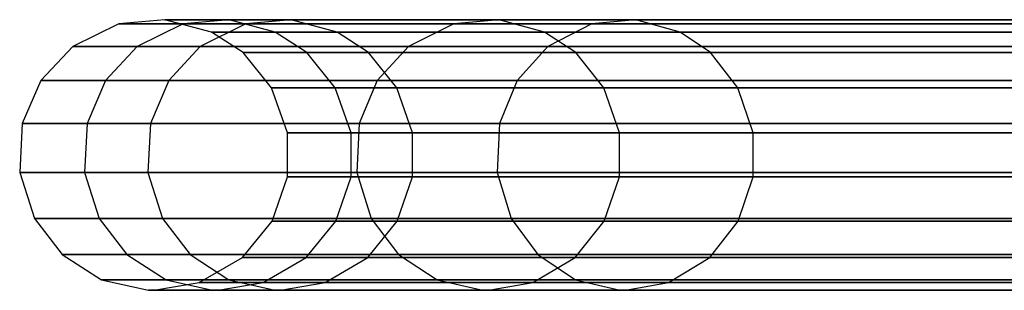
# Model space of a CAD drawing. Extents: x -11.4 to 11.4, y 1.8 to 24.6.
# Tile 72 of 199: x -1.163 to -0.376, y 13.133 to 13.349. Entities that reach past the tile are written whole.
import ezdxf

# ---------------------------------------------------------------- set-up
doc = ezdxf.new("R2010")
doc.units = 0
doc.header["$MEASUREMENT"] = 0
doc.layers.get('0').update_dxf_attribs({"color": 13, "linetype": 'CONTINUOUS'})

# ---------------------------------------------------------------- blocks, each defined once
blk = doc.blocks.new('GRUPUJ_4')
at = {"color": 0}
for p, q in [((10.3573, 11.50741, 12.88113), (10.32053, 11.50407, 12.88193)), ((10.3573, 11.50741, 12.88113), (10.32053, 11.50407, 12.88193)), ((10.3573, 11.50741, 12.88113), (10.45836, 11.50741, 14.00479)), ((10.39444, 11.49757, 12.88031), (10.3573, 11.50741, 12.88113)), ((10.3573, 11.50741, 12.88113), (10.45836, 11.50741, 14.00479)), ((10.40857, 11.50741, 11.68467), (10.3573, 11.50741, 12.88113)), ((10.39444, 11.49757, 12.88031), (10.3573, 11.50741, 12.88113)), ((10.40857, 11.50741, 11.68467), (10.3573, 11.50741, 12.88113)), ((10.40857, 11.50741, 11.68467), (10.37198, 11.50407, 11.68089)), ((10.40857, 11.50741, 11.68467), (10.37198, 11.50407, 11.68089)), ((10.44552, 11.49757, 11.68849), (10.40857, 11.50741, 11.68467)), ((10.62439, 11.50741, 10.30198), (10.40857, 11.50741, 11.68467)), ((10.44552, 11.49757, 11.68849), (10.40857, 11.50741, 11.68467)), ((10.62439, 11.50741, 10.30198), (10.40857, 11.50741, 11.68467)), ((10.45836, 11.50741, 14.00479), (10.42205, 11.50407, 14.01065)), ((10.45836, 11.50741, 14.00479), (10.42205, 11.50407, 14.01065)), ((10.49503, 11.49757, 13.99886), (10.45836, 11.50741, 14.00479)), ((10.45836, 11.50741, 14.00479), (10.73368, 11.50741, 15.16974)), ((10.45836, 11.50741, 14.00479), (10.73368, 11.50741, 15.16974)), ((10.49503, 11.49757, 13.99886), (10.45836, 11.50741, 14.00479)), ((10.62439, 11.50741, 10.30198), (10.58832, 11.50407, 10.29476)), ((10.62439, 11.50741, 10.30198), (10.58832, 11.50407, 10.29476)), ((10.66081, 11.49757, 10.30927), (10.62439, 11.50741, 10.30198)), ((11.20548, 11.50741, 7.66711), (10.62439, 11.50741, 10.30198)), ((11.20548, 11.50741, 7.66711), (10.62439, 11.50741, 10.30198)), ((10.66081, 11.49757, 10.30927), (10.62439, 11.50741, 10.30198)), ((10.73368, 11.50741, 15.16974), (10.69854, 11.50407, 15.18062)), ((10.73368, 11.50741, 15.16974), (10.69854, 11.50407, 15.18062)), ((10.76916, 11.49757, 15.15874), (10.73368, 11.50741, 15.16974)), ((10.73368, 11.50741, 15.16974), (11.17277, 11.50741, 16.33348)), ((10.76916, 11.49757, 15.15874), (10.73368, 11.50741, 15.16974)), ((10.73368, 11.50741, 15.16974), (11.17277, 11.50741, 16.33348)), ((10.32053, 11.50407, 12.88193), (10.28363, 11.48611, 12.88274)), ((10.32053, 11.50407, 12.88193), (10.28363, 11.48611, 12.88274)), ((10.32053, 11.50407, 12.88193), (10.42205, 11.50407, 14.01065)), ((10.37198, 11.50407, 11.68089), (10.32053, 11.50407, 12.88193)), ((10.37198, 11.50407, 11.68089), (10.32053, 11.50407, 12.88193)), ((10.32053, 11.50407, 12.88193), (10.42205, 11.50407, 14.01065)), ((10.37198, 11.50407, 11.68089), (10.33527, 11.48611, 11.6771)), ((10.37198, 11.50407, 11.68089), (10.33527, 11.48611, 11.6771)), ((10.58832, 11.50407, 10.29476), (10.37198, 11.50407, 11.68089)), ((10.58832, 11.50407, 10.29476), (10.37198, 11.50407, 11.68089)), ((10.42205, 11.50407, 14.01065), (10.38561, 11.48611, 14.01654)), ((10.42205, 11.50407, 14.01065), (10.38561, 11.48611, 14.01654)), ((10.39444, 11.49757, 12.88031), (10.49503, 11.49757, 13.99886)), ((10.44552, 11.49757, 11.68849), (10.39444, 11.49757, 12.88031)), ((10.41974, 11.48108, 12.87976), (10.39444, 11.49757, 12.88031)), ((10.39444, 11.49757, 12.88031), (10.49503, 11.49757, 13.99886)), ((10.44552, 11.49757, 11.68849), (10.39444, 11.49757, 12.88031)), ((10.41974, 11.48108, 12.87976), (10.39444, 11.49757, 12.88031)), ((10.42205, 11.50407, 14.01065), (10.69854, 11.50407, 15.18062)), ((10.42205, 11.50407, 14.01065), (10.69854, 11.50407, 15.18062)), ((10.47069, 11.48108, 11.69109), (10.44552, 11.49757, 11.68849)), ((10.66081, 11.49757, 10.30927), (10.44552, 11.49757, 11.68849)), ((10.66081, 11.49757, 10.30927), (10.44552, 11.49757, 11.68849)), ((10.47069, 11.48108, 11.69109), (10.44552, 11.49757, 11.68849)), ((10.49503, 11.49757, 13.99886), (10.76916, 11.49757, 15.15874)), ((10.52001, 11.48108, 13.99483), (10.49503, 11.49757, 13.99886)), ((10.49503, 11.49757, 13.99886), (10.76916, 11.49757, 15.15874)), ((10.52001, 11.48108, 13.99483), (10.49503, 11.49757, 13.99886)), ((10.58832, 11.50407, 10.29476), (10.55213, 11.48611, 10.28752)), ((10.58832, 11.50407, 10.29476), (10.55213, 11.48611, 10.28752)), ((11.16935, 11.50407, 7.66021), (10.58832, 11.50407, 10.29476)), ((11.16935, 11.50407, 7.66021), (10.58832, 11.50407, 10.29476)), ((10.68562, 11.48108, 10.31423), (10.66081, 11.49757, 10.30927)), ((11.24196, 11.49757, 7.67409), (10.66081, 11.49757, 10.30927)), ((11.24196, 11.49757, 7.67409), (10.66081, 11.49757, 10.30927)), ((10.68562, 11.48108, 10.31423), (10.66081, 11.49757, 10.30927)), ((10.69854, 11.50407, 15.18062), (10.66329, 11.48611, 15.19154)), ((10.69854, 11.50407, 15.18062), (10.66329, 11.48611, 15.19154)), ((10.69854, 11.50407, 15.18062), (11.13908, 11.50407, 16.34823)), ((10.69854, 11.50407, 15.18062), (11.13908, 11.50407, 16.34823)), ((10.79333, 11.48108, 15.15126), (10.76916, 11.49757, 15.15874)), ((10.76916, 11.49757, 15.15874), (11.20681, 11.49757, 16.31857)), ((10.79333, 11.48108, 15.15126), (10.76916, 11.49757, 15.15874)), ((10.76916, 11.49757, 15.15874), (11.20681, 11.49757, 16.31857)), ((10.28363, 11.48611, 12.88274), (10.25808, 11.45891, 12.8833)), ((10.28363, 11.48611, 12.88274), (10.25808, 11.45891, 12.8833)), ((10.28363, 11.48611, 12.88274), (10.38561, 11.48611, 14.01654)), ((10.33527, 11.48611, 11.6771), (10.28363, 11.48611, 12.88274)), ((10.28363, 11.48611, 12.88274), (10.38561, 11.48611, 14.01654)), ((10.33527, 11.48611, 11.6771), (10.28363, 11.48611, 12.88274)), ((10.33527, 11.48611, 11.6771), (10.30985, 11.45891, 11.67448)), ((10.33527, 11.48611, 11.6771), (10.30985, 11.45891, 11.67448)), ((10.55213, 11.48611, 10.28752), (10.33527, 11.48611, 11.6771)), ((10.55213, 11.48611, 10.28752), (10.33527, 11.48611, 11.6771)), ((10.38561, 11.48611, 14.01654), (10.36039, 11.45891, 14.02061)), ((10.38561, 11.48611, 14.01654), (10.36039, 11.45891, 14.02061)), ((10.38561, 11.48611, 14.01654), (10.66329, 11.48611, 15.19154)), ((10.38561, 11.48611, 14.01654), (10.66329, 11.48611, 15.19154)), ((10.44262, 11.4531, 12.87926), (10.41974, 11.48108, 12.87976)), ((10.41974, 11.48108, 12.87976), (10.52001, 11.48108, 13.99483)), ((10.41974, 11.48108, 12.87976), (10.52001, 11.48108, 13.99483)), ((10.47069, 11.48108, 11.69109), (10.41974, 11.48108, 12.87976)), ((10.44262, 11.4531, 12.87926), (10.41974, 11.48108, 12.87976)), ((10.47069, 11.48108, 11.69109), (10.41974, 11.48108, 12.87976)), ((10.49346, 11.4531, 11.69344), (10.47069, 11.48108, 11.69109)), ((10.68562, 11.48108, 10.31423), (10.47069, 11.48108, 11.69109)), ((10.49346, 11.4531, 11.69344), (10.47069, 11.48108, 11.69109)), ((10.68562, 11.48108, 10.31423), (10.47069, 11.48108, 11.69109)), ((10.52001, 11.48108, 13.99483), (10.79333, 11.48108, 15.15126)), ((10.5426, 11.4531, 13.99118), (10.52001, 11.48108, 13.99483)), ((10.52001, 11.48108, 13.99483), (10.79333, 11.48108, 15.15126)), ((10.5426, 11.4531, 13.99118), (10.52001, 11.48108, 13.99483)), ((10.55213, 11.48611, 10.28752), (10.52707, 11.45891, 10.2825)), ((10.55213, 11.48611, 10.28752), (10.52707, 11.45891, 10.2825)), ((11.13309, 11.48611, 7.65328), (10.55213, 11.48611, 10.28752)), ((11.13309, 11.48611, 7.65328), (10.55213, 11.48611, 10.28752)), ((10.66329, 11.48611, 15.19154), (10.63888, 11.45891, 15.1991)), ((10.66329, 11.48611, 15.19154), (10.63888, 11.45891, 15.1991)), ((10.66329, 11.48611, 15.19154), (11.10526, 11.48611, 16.36304)), ((10.66329, 11.48611, 15.19154), (11.10526, 11.48611, 16.36304)), ((10.70806, 11.4531, 10.31873), (10.68562, 11.48108, 10.31423)), ((11.26682, 11.48108, 7.67884), (10.68562, 11.48108, 10.31423)), ((10.70806, 11.4531, 10.31873), (10.68562, 11.48108, 10.31423)), ((11.26682, 11.48108, 7.67884), (10.68562, 11.48108, 10.31423)), ((10.81519, 11.4531, 15.14449), (10.79333, 11.48108, 15.15126)), ((10.81519, 11.4531, 15.14449), (10.79333, 11.48108, 15.15126)), ((10.79333, 11.48108, 15.15126), (11.22999, 11.48108, 16.30842)), ((10.79333, 11.48108, 15.15126), (11.22999, 11.48108, 16.30842)), ((10.25808, 11.45891, 12.8833), (10.24323, 11.4244, 12.88362)), ((10.25808, 11.45891, 12.8833), (10.24323, 11.4244, 12.88362)), ((10.25808, 11.45891, 12.8833), (10.36039, 11.45891, 14.02061)), ((10.25808, 11.45891, 12.8833), (10.36039, 11.45891, 14.02061)), ((10.30985, 11.45891, 11.67448), (10.25808, 11.45891, 12.8833)), ((10.30985, 11.45891, 11.67448), (10.25808, 11.45891, 12.8833)), ((10.30985, 11.45891, 11.67448), (10.29507, 11.4244, 11.67295)), ((10.30985, 11.45891, 11.67448), (10.29507, 11.4244, 11.67295)), ((10.52707, 11.45891, 10.2825), (10.30985, 11.45891, 11.67448)), ((10.52707, 11.45891, 10.2825), (10.30985, 11.45891, 11.67448)), ((10.36039, 11.45891, 14.02061), (10.34573, 11.4244, 14.02298)), ((10.36039, 11.45891, 14.02061), (10.34573, 11.4244, 14.02298)), ((10.36039, 11.45891, 14.02061), (10.63888, 11.45891, 15.1991)), ((10.36039, 11.45891, 14.02061), (10.63888, 11.45891, 15.1991)), ((10.52707, 11.45891, 10.2825), (10.51251, 11.4244, 10.27959)), ((10.52707, 11.45891, 10.2825), (10.51251, 11.4244, 10.27959)), ((11.108, 11.45891, 7.64849), (10.52707, 11.45891, 10.2825)), ((11.108, 11.45891, 7.64849), (10.52707, 11.45891, 10.2825)), ((10.63888, 11.45891, 15.1991), (10.62469, 11.4244, 15.2035)), ((10.63888, 11.45891, 15.1991), (10.62469, 11.4244, 15.2035)), ((10.63888, 11.45891, 15.1991), (11.08185, 11.45891, 16.37329)), ((10.63888, 11.45891, 15.1991), (11.08185, 11.45891, 16.37329)), ((10.44262, 11.4531, 12.87926), (10.5426, 11.4531, 13.99118)), ((10.49346, 11.4531, 11.69344), (10.44262, 11.4531, 12.87926)), ((10.45539, 11.41702, 12.87898), (10.44262, 11.4531, 12.87926)), ((10.45539, 11.41702, 12.87898), (10.44262, 11.4531, 12.87926)), ((10.44262, 11.4531, 12.87926), (10.5426, 11.4531, 13.99118)), ((10.49346, 11.4531, 11.69344), (10.44262, 11.4531, 12.87926)), ((10.50617, 11.41702, 11.69475), (10.49346, 11.4531, 11.69344)), ((10.70806, 11.4531, 10.31873), (10.49346, 11.4531, 11.69344)), ((10.70806, 11.4531, 10.31873), (10.49346, 11.4531, 11.69344)), ((10.50617, 11.41702, 11.69475), (10.49346, 11.4531, 11.69344)), ((10.55521, 11.41702, 13.98914), (10.5426, 11.4531, 13.99118)), ((10.5426, 11.4531, 13.99118), (10.81519, 11.4531, 15.14449)), ((10.5426, 11.4531, 13.99118), (10.81519, 11.4531, 15.14449)), ((10.55521, 11.41702, 13.98914), (10.5426, 11.4531, 13.99118)), ((10.72059, 11.41702, 10.32123), (10.70806, 11.4531, 10.31873)), ((11.28929, 11.4531, 7.68313), (10.70806, 11.4531, 10.31873)), ((11.28929, 11.4531, 7.68313), (10.70806, 11.4531, 10.31873)), ((10.72059, 11.41702, 10.32123), (10.70806, 11.4531, 10.31873)), ((10.82739, 11.41702, 15.14071), (10.81519, 11.4531, 15.14449)), ((10.82739, 11.41702, 15.14071), (10.81519, 11.4531, 15.14449)), ((10.81519, 11.4531, 15.14449), (11.25095, 11.4531, 16.29924)), ((10.81519, 11.4531, 15.14449), (11.25095, 11.4531, 16.29924)), ((10.24323, 11.4244, 12.88362), (10.24126, 11.38533, 12.88366)), ((10.24323, 11.4244, 12.88362), (10.24126, 11.38533, 12.88366)), ((10.24323, 11.4244, 12.88362), (10.34573, 11.4244, 14.02298)), ((10.24323, 11.4244, 12.88362), (10.34573, 11.4244, 14.02298)), ((10.29507, 11.4244, 11.67295), (10.24323, 11.4244, 12.88362)), ((10.29507, 11.4244, 11.67295), (10.24323, 11.4244, 12.88362)), ((10.29507, 11.4244, 11.67295), (10.29311, 11.38533, 11.67275)), ((10.29507, 11.4244, 11.67295), (10.29311, 11.38533, 11.67275)), ((10.51251, 11.4244, 10.27959), (10.29507, 11.4244, 11.67295)), ((10.51251, 11.4244, 10.27959), (10.29507, 11.4244, 11.67295)), ((10.34573, 11.4244, 14.02298), (10.34378, 11.38533, 14.0233)), ((10.34573, 11.4244, 14.02298), (10.34378, 11.38533, 14.0233)), ((10.34573, 11.4244, 14.02298), (10.62469, 11.4244, 15.2035)), ((10.34573, 11.4244, 14.02298), (10.62469, 11.4244, 15.2035)), ((10.51251, 11.4244, 10.27959), (10.51058, 11.38533, 10.2792)), ((10.51251, 11.4244, 10.27959), (10.51058, 11.38533, 10.2792)), ((11.09341, 11.4244, 7.6457), (10.51251, 11.4244, 10.27959)), ((11.09341, 11.4244, 7.6457), (10.51251, 11.4244, 10.27959)), ((10.62469, 11.4244, 15.2035), (10.62281, 11.38533, 15.20408)), ((10.62469, 11.4244, 15.2035), (10.62281, 11.38533, 15.20408)), ((10.62469, 11.4244, 15.2035), (11.06825, 11.4244, 16.37925)), ((10.62469, 11.4244, 15.2035), (11.06825, 11.4244, 16.37925)), ((10.50617, 11.41702, 11.69475), (10.45539, 11.41702, 12.87898)), ((10.45539, 11.41702, 12.87898), (10.55521, 11.41702, 13.98914)), ((10.45539, 11.38197, 12.87898), (10.45539, 11.41702, 12.87898)), ((10.45539, 11.41702, 12.87898), (10.55521, 11.41702, 13.98914)), ((10.50617, 11.41702, 11.69475), (10.45539, 11.41702, 12.87898)), ((10.45539, 11.38197, 12.87898), (10.45539, 11.41702, 12.87898)), ((10.50617, 11.38197, 11.69475), (10.50617, 11.41702, 11.69475)), ((10.72059, 11.41702, 10.32123), (10.50617, 11.41702, 11.69475)), ((10.50617, 11.38197, 11.69475), (10.50617, 11.41702, 11.69475)), ((10.72059, 11.41702, 10.32123), (10.50617, 11.41702, 11.69475)), ((10.55521, 11.38197, 13.98914), (10.55521, 11.41702, 13.98914)), ((10.55521, 11.41702, 13.98914), (10.82739, 11.41702, 15.14071)), ((10.55521, 11.41702, 13.98914), (10.82739, 11.41702, 15.14071)), ((10.55521, 11.38197, 13.98914), (10.55521, 11.41702, 13.98914)), ((11.30184, 11.41702, 7.68553), (10.72059, 11.41702, 10.32123)), ((10.72059, 11.38197, 10.32123), (10.72059, 11.41702, 10.32123)), ((10.72059, 11.38197, 10.32123), (10.72059, 11.41702, 10.32123)), ((11.30184, 11.41702, 7.68553), (10.72059, 11.41702, 10.32123)), ((10.82739, 11.38197, 15.14071), (10.82739, 11.41702, 15.14071)), ((10.82739, 11.38197, 15.14071), (10.82739, 11.41702, 15.14071)), ((10.82739, 11.41702, 15.14071), (11.26265, 11.41702, 16.29412)), ((10.82739, 11.41702, 15.14071), (11.26265, 11.41702, 16.29412)), ((10.24126, 11.38533, 12.88366), (10.25309, 11.34851, 12.88341)), ((10.24126, 11.38533, 12.88366), (10.34378, 11.38533, 14.0233)), ((10.24126, 11.38533, 12.88366), (10.34378, 11.38533, 14.0233)), ((10.29311, 11.38533, 11.67275), (10.24126, 11.38533, 12.88366)), ((10.24126, 11.38533, 12.88366), (10.25309, 11.34851, 12.88341)), ((10.29311, 11.38533, 11.67275), (10.24126, 11.38533, 12.88366)), ((10.29311, 11.38533, 11.67275), (10.30488, 11.34851, 11.67397)), ((10.51058, 11.38533, 10.2792), (10.29311, 11.38533, 11.67275)), ((10.51058, 11.38533, 10.2792), (10.29311, 11.38533, 11.67275)), ((10.29311, 11.38533, 11.67275), (10.30488, 11.34851, 11.67397)), ((10.34378, 11.38533, 14.0233), (10.62281, 11.38533, 15.20408)), ((10.34378, 11.38533, 14.0233), (10.35546, 11.34851, 14.02141)), ((10.34378, 11.38533, 14.0233), (10.62281, 11.38533, 15.20408)), ((10.34378, 11.38533, 14.0233), (10.35546, 11.34851, 14.02141)), ((10.44296, 11.3465, 12.87925), (10.45539, 11.38197, 12.87898)), ((10.44296, 11.3465, 12.87925), (10.45539, 11.38197, 12.87898)), ((10.50617, 11.38197, 11.69475), (10.45539, 11.38197, 12.87898)), ((10.45539, 11.38197, 12.87898), (10.55521, 11.38197, 13.98914)), ((10.45539, 11.38197, 12.87898), (10.55521, 11.38197, 13.98914)), ((10.50617, 11.38197, 11.69475), (10.45539, 11.38197, 12.87898)), ((10.4938, 11.3465, 11.69347), (10.50617, 11.38197, 11.69475)), ((10.4938, 11.3465, 11.69347), (10.50617, 11.38197, 11.69475)), ((10.72059, 11.38197, 10.32123), (10.50617, 11.38197, 11.69475)), ((10.72059, 11.38197, 10.32123), (10.50617, 11.38197, 11.69475)), ((10.51058, 11.38533, 10.2792), (10.52218, 11.34851, 10.28152)), ((11.09147, 11.38533, 7.64533), (10.51058, 11.38533, 10.2792)), ((10.51058, 11.38533, 10.2792), (10.52218, 11.34851, 10.28152)), ((11.09147, 11.38533, 7.64533), (10.51058, 11.38533, 10.2792)), ((10.54294, 11.3465, 13.99112), (10.55521, 11.38197, 13.98914)), ((10.54294, 11.3465, 13.99112), (10.55521, 11.38197, 13.98914)), ((10.55521, 11.38197, 13.98914), (10.82739, 11.38197, 15.14071)), ((10.55521, 11.38197, 13.98914), (10.82739, 11.38197, 15.14071)), ((10.62281, 11.38533, 15.20408), (11.06644, 11.38533, 16.38004)), ((10.62281, 11.38533, 15.20408), (10.63411, 11.34851, 15.20058)), ((10.62281, 11.38533, 15.20408), (10.63411, 11.34851, 15.20058)), ((10.62281, 11.38533, 15.20408), (11.06644, 11.38533, 16.38004)), ((10.7084, 11.3465, 10.31879), (10.72059, 11.38197, 10.32123)), ((10.7084, 11.3465, 10.31879), (10.72059, 11.38197, 10.32123)), ((11.30184, 11.38197, 7.68553), (10.72059, 11.38197, 10.32123)), ((11.30184, 11.38197, 7.68553), (10.72059, 11.38197, 10.32123)), ((10.81552, 11.3465, 15.14439), (10.82739, 11.38197, 15.14071)), ((10.81552, 11.3465, 15.14439), (10.82739, 11.38197, 15.14071)), ((10.82739, 11.38197, 15.14071), (11.26265, 11.38197, 16.29412)), ((10.82739, 11.38197, 15.14071), (11.26265, 11.38197, 16.29412)), ((10.25309, 11.34851, 12.88341), (10.35546, 11.34851, 14.02141)), ((10.25309, 11.34851, 12.88341), (10.27532, 11.31979, 12.88292)), ((10.25309, 11.34851, 12.88341), (10.35546, 11.34851, 14.02141)), ((10.25309, 11.34851, 12.88341), (10.27532, 11.31979, 12.88292)), ((10.30488, 11.34851, 11.67397), (10.25309, 11.34851, 12.88341)), ((10.30488, 11.34851, 11.67397), (10.25309, 11.34851, 12.88341)), ((10.30488, 11.34851, 11.67397), (10.327, 11.31979, 11.67625)), ((10.52218, 11.34851, 10.28152), (10.30488, 11.34851, 11.67397)), ((10.30488, 11.34851, 11.67397), (10.327, 11.31979, 11.67625)), ((10.52218, 11.34851, 10.28152), (10.30488, 11.34851, 11.67397)), ((10.35546, 11.34851, 14.02141), (10.37741, 11.31979, 14.01786)), ((10.35546, 11.34851, 14.02141), (10.63411, 11.34851, 15.20058)), ((10.35546, 11.34851, 14.02141), (10.63411, 11.34851, 15.20058)), ((10.35546, 11.34851, 14.02141), (10.37741, 11.31979, 14.01786)), ((10.52218, 11.34851, 10.28152), (10.54398, 11.31979, 10.28588)), ((10.52218, 11.34851, 10.28152), (10.54398, 11.31979, 10.28588)), ((11.10309, 11.34851, 7.64755), (10.52218, 11.34851, 10.28152)), ((11.10309, 11.34851, 7.64755), (10.52218, 11.34851, 10.28152)), ((10.63411, 11.34851, 15.20058), (10.65535, 11.31979, 15.194)), ((10.63411, 11.34851, 15.20058), (10.65535, 11.31979, 15.194)), ((10.63411, 11.34851, 15.20058), (11.07728, 11.34851, 16.37529)), ((10.63411, 11.34851, 15.20058), (11.07728, 11.34851, 16.37529)), ((10.4193, 11.31754, 12.87977), (10.44296, 11.3465, 12.87925)), ((10.4193, 11.31754, 12.87977), (10.44296, 11.3465, 12.87925)), ((10.4938, 11.3465, 11.69347), (10.44296, 11.3465, 12.87925)), ((10.44296, 11.3465, 12.87925), (10.54294, 11.3465, 13.99112)), ((10.44296, 11.3465, 12.87925), (10.54294, 11.3465, 13.99112)), ((10.4938, 11.3465, 11.69347), (10.44296, 11.3465, 12.87925)), ((10.47026, 11.31754, 11.69104), (10.4938, 11.3465, 11.69347)), ((10.47026, 11.31754, 11.69104), (10.4938, 11.3465, 11.69347)), ((10.7084, 11.3465, 10.31879), (10.4938, 11.3465, 11.69347)), ((10.7084, 11.3465, 10.31879), (10.4938, 11.3465, 11.69347)), ((10.51958, 11.31754, 13.99489), (10.54294, 11.3465, 13.99112)), ((10.51958, 11.31754, 13.99489), (10.54294, 11.3465, 13.99112)), ((10.54294, 11.3465, 13.99112), (10.81552, 11.3465, 15.14439)), ((10.54294, 11.3465, 13.99112), (10.81552, 11.3465, 15.14439)), ((10.6852, 11.31754, 10.31415), (10.7084, 11.3465, 10.31879)), ((10.6852, 11.31754, 10.31415), (10.7084, 11.3465, 10.31879)), ((11.28963, 11.3465, 7.68319), (10.7084, 11.3465, 10.31879)), ((11.28963, 11.3465, 7.68319), (10.7084, 11.3465, 10.31879)), ((10.79291, 11.31754, 15.15139), (10.81552, 11.3465, 15.14439)), ((10.79291, 11.31754, 15.15139), (10.81552, 11.3465, 15.14439)), ((10.81552, 11.3465, 15.14439), (11.25126, 11.3465, 16.2991)), ((10.81552, 11.3465, 15.14439), (11.25126, 11.3465, 16.2991)), ((10.27532, 11.31979, 12.88292), (10.37741, 11.31979, 14.01786)), ((10.27532, 11.31979, 12.88292), (10.30676, 11.29963, 12.88223)), ((10.27532, 11.31979, 12.88292), (10.37741, 11.31979, 14.01786)), ((10.327, 11.31979, 11.67625), (10.27532, 11.31979, 12.88292)), ((10.27532, 11.31979, 12.88292), (10.30676, 11.29963, 12.88223)), ((10.327, 11.31979, 11.67625), (10.27532, 11.31979, 12.88292)), ((10.327, 11.31979, 11.67625), (10.35829, 11.29963, 11.67948)), ((10.327, 11.31979, 11.67625), (10.35829, 11.29963, 11.67948)), ((10.54398, 11.31979, 10.28588), (10.327, 11.31979, 11.67625)), ((10.54398, 11.31979, 10.28588), (10.327, 11.31979, 11.67625)), ((10.37741, 11.31979, 14.01786), (10.65535, 11.31979, 15.194)), ((10.37741, 11.31979, 14.01786), (10.40846, 11.29963, 14.01285)), ((10.37741, 11.31979, 14.01786), (10.65535, 11.31979, 15.194)), ((10.37741, 11.31979, 14.01786), (10.40846, 11.29963, 14.01285)), ((10.38468, 11.29743, 12.88053), (10.4193, 11.31754, 12.87977)), ((10.38468, 11.29743, 12.88053), (10.4193, 11.31754, 12.87977)), ((10.4193, 11.31754, 12.87977), (10.51958, 11.31754, 13.99489)), ((10.4193, 11.31754, 12.87977), (10.51958, 11.31754, 13.99489)), ((10.47026, 11.31754, 11.69104), (10.4193, 11.31754, 12.87977)), ((10.47026, 11.31754, 11.69104), (10.4193, 11.31754, 12.87977)), ((10.43581, 11.29743, 11.68748), (10.47026, 11.31754, 11.69104)), ((10.43581, 11.29743, 11.68748), (10.47026, 11.31754, 11.69104)), ((10.6852, 11.31754, 10.31415), (10.47026, 11.31754, 11.69104)), ((10.6852, 11.31754, 10.31415), (10.47026, 11.31754, 11.69104)), ((10.48539, 11.29743, 14.00042), (10.51958, 11.31754, 13.99489)), ((10.48539, 11.29743, 14.00042), (10.51958, 11.31754, 13.99489)), ((10.51958, 11.31754, 13.99489), (10.79291, 11.31754, 15.15139)), ((10.51958, 11.31754, 13.99489), (10.79291, 11.31754, 15.15139)), ((10.54398, 11.31979, 10.28588), (10.57482, 11.29963, 10.29206)), ((11.12493, 11.31979, 7.65173), (10.54398, 11.31979, 10.28588)), ((10.54398, 11.31979, 10.28588), (10.57482, 11.29963, 10.29206)), ((11.12493, 11.31979, 7.65173), (10.54398, 11.31979, 10.28588)), ((10.65124, 11.29743, 10.30735), (10.6852, 11.31754, 10.31415)), ((10.65124, 11.29743, 10.30735), (10.6852, 11.31754, 10.31415)), ((10.65535, 11.31979, 15.194), (10.68539, 11.29963, 15.18469)), ((10.65535, 11.31979, 15.194), (11.09765, 11.31979, 16.36637)), ((10.65535, 11.31979, 15.194), (10.68539, 11.29963, 15.18469)), ((10.65535, 11.31979, 15.194), (11.09765, 11.31979, 16.36637)), ((11.26639, 11.31754, 7.67875), (10.6852, 11.31754, 10.31415)), ((11.26639, 11.31754, 7.67875), (10.6852, 11.31754, 10.31415)), ((10.75983, 11.29743, 15.16163), (10.79291, 11.31754, 15.15139)), ((10.75983, 11.29743, 15.16163), (10.79291, 11.31754, 15.15139)), ((10.79291, 11.31754, 15.15139), (11.22959, 11.31754, 16.3086)), ((10.79291, 11.31754, 15.15139), (11.22959, 11.31754, 16.3086)), ((10.30676, 11.29963, 12.88223), (10.34415, 11.29132, 12.88141)), ((10.30676, 11.29963, 12.88223), (10.40846, 11.29963, 14.01285)), ((10.30676, 11.29963, 12.88223), (10.40846, 11.29963, 14.01285)), ((10.35829, 11.29963, 11.67948), (10.30676, 11.29963, 12.88223)), ((10.30676, 11.29963, 12.88223), (10.34415, 11.29132, 12.88141)), ((10.35829, 11.29963, 11.67948), (10.30676, 11.29963, 12.88223)), ((10.34857, 11.29123, 12.88132), (10.38468, 11.29743, 12.88053)), ((10.34857, 11.29123, 12.88132), (10.38468, 11.29743, 12.88053)), ((10.35829, 11.29963, 11.67948), (10.39549, 11.29132, 11.68332)), ((10.57482, 11.29963, 10.29206), (10.35829, 11.29963, 11.67948)), ((10.35829, 11.29963, 11.67948), (10.39549, 11.29132, 11.68332)), ((10.57482, 11.29963, 10.29206), (10.35829, 11.29963, 11.67948)), ((10.38468, 11.29743, 12.88053), (10.48539, 11.29743, 14.00042)), ((10.43581, 11.29743, 11.68748), (10.38468, 11.29743, 12.88053)), ((10.38468, 11.29743, 12.88053), (10.48539, 11.29743, 14.00042)), ((10.43581, 11.29743, 11.68748), (10.38468, 11.29743, 12.88053)), ((10.39989, 11.29123, 11.68378), (10.43581, 11.29743, 11.68748)), ((10.39989, 11.29123, 11.68378), (10.43581, 11.29743, 11.68748)), ((10.40846, 11.29963, 14.01285), (10.68539, 11.29963, 15.18469)), ((10.40846, 11.29963, 14.01285), (10.44538, 11.29132, 14.00688)), ((10.40846, 11.29963, 14.01285), (10.68539, 11.29963, 15.18469)), ((10.40846, 11.29963, 14.01285), (10.44538, 11.29132, 14.00688)), ((10.65124, 11.29743, 10.30735), (10.43581, 11.29743, 11.68748)), ((10.65124, 11.29743, 10.30735), (10.43581, 11.29743, 11.68748)), ((10.44974, 11.29123, 14.00618), (10.48539, 11.29743, 14.00042)), ((10.44974, 11.29123, 14.00618), (10.48539, 11.29743, 14.00042)), ((10.48539, 11.29743, 14.00042), (10.75983, 11.29743, 15.16163)), ((10.48539, 11.29743, 14.00042), (10.75983, 11.29743, 15.16163)), ((10.57482, 11.29963, 10.29206), (10.61149, 11.29132, 10.2994)), ((10.57482, 11.29963, 10.29206), (10.61149, 11.29132, 10.2994)), ((11.15582, 11.29963, 7.65763), (10.57482, 11.29963, 10.29206)), ((11.15582, 11.29963, 7.65763), (10.57482, 11.29963, 10.29206)), ((10.61583, 11.29123, 10.30027), (10.65124, 11.29743, 10.30735)), ((10.61583, 11.29123, 10.30027), (10.65124, 11.29743, 10.30735)), ((11.23237, 11.29743, 7.67225), (10.65124, 11.29743, 10.30735)), ((11.23237, 11.29743, 7.67225), (10.65124, 11.29743, 10.30735)), ((10.68539, 11.29963, 15.18469), (11.12646, 11.29963, 16.35375)), ((10.68539, 11.29963, 15.18469), (10.72111, 11.29132, 15.17363)), ((10.68539, 11.29963, 15.18469), (11.12646, 11.29963, 16.35375)), ((10.68539, 11.29963, 15.18469), (10.72111, 11.29132, 15.17363)), ((10.72534, 11.29123, 15.17232), (10.75983, 11.29743, 15.16163)), ((10.72534, 11.29123, 15.17232), (10.75983, 11.29743, 15.16163)), ((10.75983, 11.29743, 15.16163), (11.19786, 11.29743, 16.32249)), ((10.75983, 11.29743, 15.16163), (11.19786, 11.29743, 16.32249)), ((10.34415, 11.29132, 12.88141), (10.44538, 11.29132, 14.00688)), ((10.34415, 11.29132, 12.88141), (10.34857, 11.29123, 12.88132)), ((10.34415, 11.29132, 12.88141), (10.44538, 11.29132, 14.00688)), ((10.34415, 11.29132, 12.88141), (10.34857, 11.29123, 12.88132)), ((10.39549, 11.29132, 11.68332), (10.34415, 11.29132, 12.88141)), ((10.39549, 11.29132, 11.68332), (10.34415, 11.29132, 12.88141)), ((10.39989, 11.29123, 11.68378), (10.34857, 11.29123, 12.88132)), ((10.34857, 11.29123, 12.88132), (10.44974, 11.29123, 14.00618)), ((10.34857, 11.29123, 12.88132), (10.44974, 11.29123, 14.00618)), ((10.39989, 11.29123, 11.68378), (10.34857, 11.29123, 12.88132)), ((10.39549, 11.29132, 11.68332), (10.39989, 11.29123, 11.68378)), ((10.39549, 11.29132, 11.68332), (10.39989, 11.29123, 11.68378)), ((10.61149, 11.29132, 10.2994), (10.39549, 11.29132, 11.68332)), ((10.61149, 11.29132, 10.2994), (10.39549, 11.29132, 11.68332)), ((10.61583, 11.29123, 10.30027), (10.39989, 11.29123, 11.68378)), ((10.61583, 11.29123, 10.30027), (10.39989, 11.29123, 11.68378)), ((10.44538, 11.29132, 14.00688), (10.44974, 11.29123, 14.00618)), ((10.44538, 11.29132, 14.00688), (10.72111, 11.29132, 15.17363)), ((10.44538, 11.29132, 14.00688), (10.72111, 11.29132, 15.17363)), ((10.44538, 11.29132, 14.00688), (10.44974, 11.29123, 14.00618)), ((10.44974, 11.29123, 14.00618), (10.72534, 11.29123, 15.17232)), ((10.44974, 11.29123, 14.00618), (10.72534, 11.29123, 15.17232)), ((10.61149, 11.29132, 10.2994), (10.61583, 11.29123, 10.30027)), ((11.19256, 11.29132, 7.66465), (10.61149, 11.29132, 10.2994)), ((10.61149, 11.29132, 10.2994), (10.61583, 11.29123, 10.30027)), ((11.19256, 11.29132, 7.66465), (10.61149, 11.29132, 10.2994)), ((11.1969, 11.29123, 7.66548), (10.61583, 11.29123, 10.30027)), ((11.1969, 11.29123, 7.66548), (10.61583, 11.29123, 10.30027)), ((10.72111, 11.29132, 15.17363), (10.72534, 11.29123, 15.17232)), ((10.72111, 11.29132, 15.17363), (11.16072, 11.29132, 16.33875)), ((10.72111, 11.29132, 15.17363), (11.16072, 11.29132, 16.33875)), ((10.72111, 11.29132, 15.17363), (10.72534, 11.29123, 15.17232)), ((10.72534, 11.29123, 15.17232), (11.16477, 11.29123, 16.33698)), ((10.72534, 11.29123, 15.17232), (11.16477, 11.29123, 16.33698))]:
    blk.add_line(p, q, dxfattribs=at)
blk = doc.blocks.new('SATELLITE_M_ZWIS-11230-112')
at = {"color": 0}
blk.add_blockref('GRUPUJ_4', (-11.40464, 1.84184, 0.62927), dxfattribs=at)

msp = doc.modelspace()

# ---------------------------------------------------------------- block references
at = {"color": 0}
msp.add_blockref('SATELLITE_M_ZWIS-11230-112', (0, 0), dxfattribs=at)

doc.saveas('drawing.dxf')
